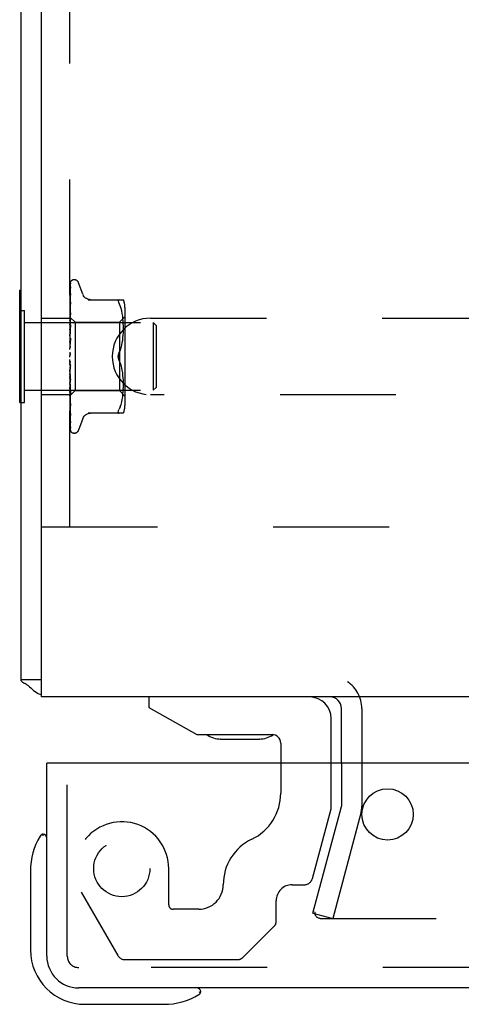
# Model space of a CAD drawing. Header units: inches. Extents: x 0 to 77.3, y 0 to 50.
# Tile 36 of 56: x 55.1 to 56.7, y 38.5 to 42.1. Entities that reach past the tile are written whole.
import ezdxf

# ---------------------------------------------------------------- set-up
doc = ezdxf.new("R2010")
doc.units = ezdxf.units.IN
doc.header["$LTSCALE"] = 4.25
doc.header["$MEASUREMENT"] = 0
doc.linetypes.add('HIDDEN', pattern=[0.2, 0.1, -0.1])
doc.layers.get('0').update_dxf_attribs({"linetype": 'CONTINUOUS'})
doc.layers.add('DEFAULT_2', color=8, linetype='HIDDEN')
doc.layers.add('REAR_DOOR', color=7, linetype='CONTINUOUS')

msp = doc.modelspace()

# ---------------------------------------------------------------- linework, layer by layer
at = {"color": 3, "linetype": 'Continuous'}
for p, q in [((55.074909, 39.678287), (55.074909, 45.210287)), ((55.149909, 39.615287), (55.149909, 45.210287)), ((74.999909, 39.615287), (55.149909, 39.615287)), ((56.249909, 39.372287), (56.249909, 39.573287))]:
    msp.add_line(p, q, dxfattribs=at)
at = {"color": 7, "linetype": 'Continuous'}
for p, q in [((55.069909, 40.696787), (55.069909, 41.108787)), ((55.069909, 41.108787), (55.074909, 41.108787)), ((55.069909, 41.033787), (55.074909, 41.033787)), ((55.069909, 40.696787), (55.074909, 40.696787)), ((55.149909, 39.678287), (55.074909, 39.678287)), ((55.543409, 39.615287), (55.543409, 39.576287)), ((55.543409, 39.576287), (55.719409, 39.477287)), ((56.212409, 39.372287), (56.212409, 39.536287)), ((55.719409, 39.477287), (55.996409, 39.477287)), ((55.807393, 39.460789), (55.806853, 39.460793)), ((55.807393, 39.460789), (55.947886, 39.460787)), ((55.948964, 39.460793), (55.947886, 39.460787)), ((56.027409, 39.446287), (56.027409, 39.372287))]:
    msp.add_line(p, q, dxfattribs=at)
at = {"color": 3, "linetype": 'Continuous'}
for points in [[(55.092331, 39.662311), (55.08846, 39.664392), (55.086606, 39.665416), (55.084845, 39.666433), (55.08322, 39.667431), (55.081693, 39.668447), (55.080227, 39.669529), (55.078908, 39.670639), (55.077779, 39.671754), (55.076854, 39.672858), (55.07614, 39.673926), (55.075616, 39.67495), (55.075259, 39.675916), (55.075043, 39.676806), (55.074937, 39.677598), (55.074909, 39.678287)], [(55.105726, 39.653157), (55.104519, 39.65437), (55.103146, 39.655564), (55.101609, 39.656743), (55.09993, 39.657902), (55.098131, 39.659039), (55.096243, 39.660152), (55.094299, 39.661242), (55.092331, 39.662311)]]:
    msp.add_lwpolyline(points, dxfattribs=at)
for centre, radius, start, end in [((55.191909, 39.732287), 0.117, 222.556918, 248.959759), ((56.207909, 39.573287), 0.042, 0, 90)]:
    msp.add_arc(centre, radius, start, end, dxfattribs=at)
at = {"color": 7, "linetype": 'Continuous'}
for centre, radius, start, end in [((56.133409, 39.536287), 0.079, 0, 90), ((55.807909, 39.550787), 0.09, 234.812252, 269.328024), ((55.947909, 39.550787), 0.09, 270.671976, 304.923176), ((55.996409, 39.446287), 0.031, 0, 90)]:
    msp.add_arc(centre, radius, start, end, dxfattribs=at)
at = {"layer": 'DEFAULT_2', "color": 8, "linetype": 'HIDDEN'}
for p, q in [((55.253909, 40.240287), (55.253909, 44.490287)), ((55.255877, 41.08712), (55.256552, 41.132329)), ((55.258227, 41.142023), (55.25821, 41.142005)), ((55.270405, 41.146537), (55.269576, 41.146537)), ((55.30146, 41.093279), (55.286067, 41.135571)), ((55.255243, 41.047447), (55.256221, 41.115242)), ((55.255551, 41.05497), (55.256552, 41.119486)), ((55.255551, 41.035835), (55.256552, 41.092849)), ((55.256551, 41.096251), (55.256555, 41.096363)), ((55.256551, 41.09285), (55.256569, 41.09308)), ((55.256555, 41.096363), (55.25657, 41.096508)), ((55.256547, 41.064621), (55.255777, 41.057981)), ((55.255877, 41.027623), (55.256551, 41.060316)), ((55.256551, 41.064663), (55.256548, 41.06463)), ((55.321194, 41.073621), (55.450417, 41.073621)), ((55.434998, 41.073621), (55.433735, 41.073434)), ((55.438603, 41.050575), (55.434998, 41.059037)), ((55.074909, 41.033787), (55.087909, 41.033787)), ((55.087909, 40.696787), (55.087909, 41.033787)), ((55.254695, 40.998361), (55.255551, 41.05497)), ((55.254695, 41.008752), (55.255243, 41.047447)), ((55.254695, 40.9858), (55.255551, 41.035835)), ((55.25495, 41.015027), (55.255242, 41.034)), ((55.255242, 40.996348), (55.255877, 41.027623)), ((55.255876, 40.994811), (55.25655, 41.020715)), ((55.25655, 41.02585), (55.256537, 41.025647)), ((55.441669, 41.041715), (55.438593, 41.050605)), ((55.444178, 41.032358), (55.441654, 41.041763)), ((55.44618, 41.022802), (55.444165, 41.03241)), ((55.447691, 41.013266), (55.446171, 41.022853)), ((55.455933, 41.04488), (55.455933, 40.685695)), ((55.087909, 40.989287), (55.559909, 40.989287)), ((55.149909, 41.005787), (55.253909, 41.005787)), ((55.253909, 41.0095), (55.254696, 41.008751)), ((55.254518, 41.0052), (55.253909, 40.998663)), ((55.253909, 40.991342), (55.254292, 40.988794)), ((55.253909, 40.981447), (55.254292, 40.98371)), ((55.254292, 40.988794), (55.254672, 40.986142)), ((55.254292, 40.98371), (55.254672, 40.985851)), ((55.255337, 41.013687), (55.254518, 41.0052)), ((55.254669, 41.008778), (55.27291, 40.990537)), ((55.25469, 41.008757), (55.254672, 41.008775)), ((55.254696, 41.006104), (55.254672, 41.006233)), ((55.254696, 41.006207), (55.254672, 41.006131)), ((55.254696, 40.998361), (55.254672, 40.998596)), ((55.254696, 40.998563), (55.254672, 40.998397)), ((55.254696, 40.9858), (55.254672, 40.986142)), ((55.254695, 40.986094), (55.254672, 40.985851)), ((55.254696, 41.008751), (55.25469, 41.008757)), ((55.254695, 40.986094), (55.255242, 41.01906)), ((55.254695, 40.969248), (55.255242, 40.997781)), ((55.254695, 40.968872), (55.255242, 40.996348)), ((55.255241, 40.970002), (55.255876, 40.994811)), ((55.27291, 40.990537), (55.27291, 40.740037)), ((55.27291, 40.990537), (55.435933, 40.990537)), ((55.435933, 40.990537), (55.455933, 41.010537)), ((55.435933, 40.990537), (55.435933, 40.740037)), ((55.448795, 41.003896), (55.447684, 41.013316)), ((55.44956, 40.994969), (55.44879, 41.003952)), ((55.450043, 40.986319), (55.449554, 40.995052)), ((55.450329, 40.977938), (55.450038, 40.986434)), ((55.549909, 41.005787), (58.149909, 41.005787)), ((55.559909, 40.989287), (55.559909, 40.741287)), ((55.569909, 40.979287), (55.559909, 40.989287)), ((55.253909, 40.975791), (55.254672, 40.96932)), ((55.253909, 40.963162), (55.254672, 40.968949)), ((55.254516, 40.958864), (55.253909, 40.951996)), ((55.253909, 40.956247), (55.254672, 40.948737)), ((55.253909, 40.941339), (55.254672, 40.948299)), ((55.255334, 40.967936), (55.254516, 40.958864)), ((55.254695, 40.968872), (55.254672, 40.96932)), ((55.254695, 40.969248), (55.254672, 40.968949)), ((55.254695, 40.948182), (55.254672, 40.948737)), ((55.254695, 40.948629), (55.254672, 40.948299)), ((55.254693, 40.924965), (55.256549, 40.981206)), ((55.254694, 40.948629), (55.255242, 40.971697)), ((55.254694, 40.948182), (55.255241, 40.970002)), ((55.255239, 40.939832), (55.255874, 40.957278)), ((55.256531, 40.980927), (55.255334, 40.967936)), ((55.255874, 40.957278), (55.256548, 40.975454)), ((55.256549, 40.981214), (55.256531, 40.980932)), ((55.449541, 40.943727), (55.450053, 40.952812)), ((55.450044, 40.952613), (55.450336, 40.96139)), ((55.450412, 40.969626), (55.450326, 40.978082)), ((55.450332, 40.9612), (55.450412, 40.969797)), ((55.569909, 40.979287), (55.569909, 40.751287)), ((55.253909, 40.933414), (55.254672, 40.925139)), ((55.256528, 40.932074), (55.253909, 40.902213)), ((55.253909, 40.916767), (55.254672, 40.92465)), ((55.254693, 40.924458), (55.254672, 40.925139)), ((55.254693, 40.924965), (55.254672, 40.92465)), ((55.254686, 40.899051), (55.256542, 40.932272)), ((55.254692, 40.924458), (55.255239, 40.939832)), ((55.255229, 40.906839), (55.255863, 40.916286)), ((55.255863, 40.916286), (55.256537, 40.92607)), ((55.256543, 40.932282), (55.256529, 40.932082)), ((55.444183, 40.906544), (55.446169, 40.916045)), ((55.446147, 40.915925), (55.44767, 40.92547)), ((55.447649, 40.925316), (55.448775, 40.93481)), ((55.448757, 40.934629), (55.449555, 40.943922)), ((55.253909, 40.90812), (55.254672, 40.899377)), ((55.253909, 40.890334), (55.254672, 40.898854)), ((55.253909, 40.881278), (55.254672, 40.872383)), ((55.254687, 40.899051), (55.254672, 40.898855)), ((55.254683, 40.898472), (55.255229, 40.906839)), ((55.438645, 40.888472), (55.434998, 40.879871)), ((55.441708, 40.897321), (55.444203, 40.906628)), ((55.253909, 40.862997), (55.254672, 40.871846)), ((55.253909, 40.868815), (55.254103, 40.869192)), ((55.256528, 40.82392), (55.253909, 40.853857)), ((55.253909, 40.835742), (55.254672, 40.844601)), ((55.254692, 40.870616), (55.254583, 40.870496)), ((55.255203, 40.841076), (55.254657, 40.845817)), ((55.254768, 40.870701), (55.254692, 40.870616)), ((55.254811, 40.870749), (55.254768, 40.870701)), ((55.25491, 40.870863), (55.254858, 40.870802)), ((55.255835, 40.835788), (55.255203, 40.841076)), ((55.255448, 40.871567), (55.255459, 40.871582)), ((55.438645, 40.842102), (55.434998, 40.850704)), ((55.441722, 40.833206), (55.438637, 40.842123)), ((55.253909, 40.82685), (55.254672, 40.818611)), ((55.253909, 40.809555), (55.254672, 40.818103)), ((55.254153, 40.800391), (55.253909, 40.803199)), ((55.254691, 40.818333), (55.254672, 40.818611)), ((55.255236, 40.806944), (55.25469, 40.818871)), ((55.256547, 40.773399), (55.254691, 40.818333)), ((55.255871, 40.793435), (55.255236, 40.806944)), ((55.256503, 40.83039), (55.255835, 40.835788)), ((55.444203, 40.823947), (55.441708, 40.833254)), ((55.446169, 40.814529), (55.444183, 40.82403)), ((55.44767, 40.805105), (55.446147, 40.81465)), ((55.448775, 40.795765), (55.447649, 40.805259)), ((55.253909, 40.801232), (55.254672, 40.793776)), ((55.253909, 40.785382), (55.254672, 40.793311)), ((55.253909, 40.777929), (55.254672, 40.771526)), ((55.253909, 40.764097), (55.254672, 40.77112)), ((55.254521, 40.796189), (55.254153, 40.800391)), ((55.25478, 40.79324), (55.254521, 40.796189)), ((55.254694, 40.793446), (55.254672, 40.793776)), ((55.254689, 40.793552), (55.254672, 40.793311)), ((55.254695, 40.771621), (55.254672, 40.77112)), ((55.254694, 40.771207), (55.254672, 40.771526)), ((55.254693, 40.793924), (55.254689, 40.793552)), ((55.25524, 40.775242), (55.254693, 40.793924)), ((55.25655, 40.726409), (55.254694, 40.793446)), ((55.255242, 40.74686), (55.254694, 40.77162)), ((55.255291, 40.787474), (55.25478, 40.79324)), ((55.255875, 40.754018), (55.25524, 40.775242)), ((55.256545, 40.779391), (55.255871, 40.793435)), ((55.25653, 40.773659), (55.256547, 40.773394)), ((55.449555, 40.786652), (55.448757, 40.795945)), ((55.450053, 40.777762), (55.449541, 40.786848)), ((55.450336, 40.769185), (55.450044, 40.777961)), ((55.450412, 40.760778), (55.450332, 40.769374)), ((55.087909, 40.741287), (55.559909, 40.741287)), ((55.253909, 40.757783), (55.254672, 40.752664)), ((55.253909, 40.754747), (55.254919, 40.743655)), ((55.253909, 40.74647), (55.254672, 40.752332)), ((55.253909, 40.721036), (55.27291, 40.740037)), ((55.254695, 40.752727), (55.254672, 40.752332)), ((55.254695, 40.752391), (55.254672, 40.752664)), ((55.254696, 40.737916), (55.254672, 40.737627)), ((55.254696, 40.737667), (55.254672, 40.737873)), ((55.255242, 40.722784), (55.254695, 40.752727)), ((55.255242, 40.721501), (55.254695, 40.75239)), ((55.255242, 40.703873), (55.254695, 40.737916)), ((55.254919, 40.743655), (55.255766, 40.734648)), ((55.255876, 40.71869), (55.255242, 40.74686)), ((55.255766, 40.734648), (55.256533, 40.72667)), ((55.25655, 40.731878), (55.255875, 40.754018)), ((55.27291, 40.740037), (55.435933, 40.740037)), ((55.435933, 40.740037), (55.455933, 40.720037)), ((55.44879, 40.726622), (55.44956, 40.735605)), ((55.449554, 40.735523), (55.450043, 40.744255)), ((55.450038, 40.74414), (55.450329, 40.752637)), ((55.450326, 40.752492), (55.450412, 40.760948)), ((55.569909, 40.751287), (55.559909, 40.741287)), ((55.074909, 40.696787), (55.087909, 40.696787)), ((55.253909, 40.724787), (55.149909, 40.724787)), ((55.253909, 40.710278), (55.254521, 40.703985)), ((55.254696, 40.727718), (55.254672, 40.727536)), ((55.254696, 40.727565), (55.254672, 40.727688)), ((55.254696, 40.722499), (55.254672, 40.722424)), ((55.254696, 40.722448), (55.254672, 40.722475)), ((55.25495, 40.710106), (55.254695, 40.727718)), ((55.25495, 40.704521), (55.254695, 40.722499)), ((55.25495, 40.704403), (55.254695, 40.722447)), ((55.255877, 40.648722), (55.25495, 40.710457)), ((55.255877, 40.639814), (55.25495, 40.704521)), ((55.255877, 40.688687), (55.255242, 40.722784)), ((55.256221, 40.667256), (55.255242, 40.721501)), ((55.256221, 40.644323), (55.255242, 40.703873)), ((55.256551, 40.689258), (55.255876, 40.71869)), ((55.256551, 40.684492), (55.255877, 40.715641)), ((55.256534, 40.726664), (55.25655, 40.726413)), ((55.441654, 40.688811), (55.444178, 40.698217)), ((55.444165, 40.698164), (55.44618, 40.707772)), ((55.446171, 40.707721), (55.447691, 40.717309)), ((55.447684, 40.717259), (55.448795, 40.726678)), ((58.149909, 40.724787), (55.549909, 40.724787)), ((55.256551, 40.653029), (55.255877, 40.688687)), ((55.256552, 40.621598), (55.255877, 40.663235)), ((55.256551, 40.649132), (55.256221, 40.667256)), ((55.256541, 40.684627), (55.25655, 40.684497)), ((55.438603, 40.679999), (55.434998, 40.671537)), ((55.438593, 40.67997), (55.441669, 40.688859)), ((55.256552, 40.604657), (55.255877, 40.648722)), ((55.256552, 40.594255), (55.255877, 40.640197)), ((55.256552, 40.624486), (55.256221, 40.644323)), ((55.256557, 40.649042), (55.256551, 40.649137)), ((55.30146, 40.637295), (55.286067, 40.595003)), ((55.450417, 40.656954), (55.321194, 40.656954)), ((55.256552, 40.593656), (55.256221, 40.616219)), ((55.270405, 40.584037), (55.269576, 40.584037)), ((55.149909, 40.240287), (58.399909, 40.240287)), ((56.324909, 39.573287), (56.324909, 39.214651)), ((56.027409, 39.372287), (56.027409, 39.262271)), ((56.212409, 39.205287), (56.212409, 39.372287)), ((56.249909, 39.372287), (56.249909, 39.214651)), ((55.244409, 39.021207), (55.244409, 39.292287)), ((56.143808, 38.949264), (56.212409, 39.205287)), ((56.145597, 38.822063), (56.249057, 39.20818)), ((56.321501, 39.188769), (56.218042, 38.802652)), ((55.616409, 38.852287), (55.616409, 38.985287)), ((56.069409, 38.926287), (56.113864, 38.926287)), ((55.295452, 38.899287), (55.429975, 38.666287)), ((56.010409, 38.789287), (56.010409, 38.867287)), ((55.726409, 38.836287), (55.632409, 38.836287)), ((56.145597, 38.822063), (56.218042, 38.802652)), ((56.152611, 38.821972), (56.152617, 38.821488)), ((56.172611, 38.802652), (73.977207, 38.802652)), ((55.88948, 38.660074), (56.004551, 38.775145)), ((55.455956, 38.651287), (55.868267, 38.651287))]:
    msp.add_line(p, q, dxfattribs=at)
for points in [[(55.258354, 41.142194), (55.257529, 41.14135), (55.256662, 41.140223), (55.255958, 41.139074), (55.255362, 41.137894), (55.254836, 41.13666), (55.254365, 41.13535), (55.253909, 41.133828)], [(55.25821, 41.142005), (55.258064, 41.141855), (55.257986, 41.141775), (55.25789, 41.141677), (55.257773, 41.141555), (55.257642, 41.141417), (55.257502, 41.141265), (55.257354, 41.1411), (55.257199, 41.140924), (55.257037, 41.140736), (55.256871, 41.140535), (55.2567, 41.140323), (55.256527, 41.140101), (55.25635, 41.139867), (55.256173, 41.139623), (55.255994, 41.139368), (55.255815, 41.139104), (55.255637, 41.138829), (55.255459, 41.138545), (55.255283, 41.138252), (55.255108, 41.137948), (55.254937, 41.137635), (55.254768, 41.137311), (55.254603, 41.136979), (55.254442, 41.136638), (55.254287, 41.136288), (55.254138, 41.13593), (55.253996, 41.135564), (55.253909, 41.135327)], [(55.256843, 41.135231), (55.256479, 41.134126), (55.255986, 41.1325), (55.255515, 41.130791), (55.255065, 41.129003), (55.254634, 41.127134), (55.254224, 41.125182), (55.253909, 41.123533)], [(55.256253, 41.133185), (55.255964, 41.132706), (55.25566, 41.132183), (55.255346, 41.131616), (55.255029, 41.131011), (55.254717, 41.130369), (55.254413, 41.129691), (55.254125, 41.128981), (55.253909, 41.128388)], [(55.255243, 41.044348), (55.256221, 41.111211), (55.256552, 41.133521)], [(55.256221, 41.115242), (55.256552, 41.137895), (55.256573, 41.138288), (55.256617, 41.138672), (55.256683, 41.139047), (55.256771, 41.13941), (55.256878, 41.139761), (55.257002, 41.140098), (55.257141, 41.140419), (55.257294, 41.140722), (55.257458, 41.141009), (55.257627, 41.141273), (55.257799, 41.141513), (55.257958, 41.141716), (55.258085, 41.141867), (55.258177, 41.141969), (55.25822, 41.142015), (55.258225, 41.142021)], [(55.25699, 41.134374), (55.257006, 41.134407), (55.256987, 41.134374), (55.256898, 41.134224), (55.256735, 41.13396), (55.256253, 41.133185)], [(55.256551, 41.133516), (55.256588, 41.134095), (55.256686, 41.134674), (55.25682, 41.135166), (55.256839, 41.135222)], [(55.256551, 41.132327), (55.256572, 41.132738), (55.256646, 41.133281), (55.256755, 41.133745), (55.256872, 41.134099), (55.256963, 41.134317), (55.25699, 41.134374)], [(55.256627, 41.120215), (55.256295, 41.118533), (55.25584, 41.116113), (55.255399, 41.113637), (55.254973, 41.111112), (55.254562, 41.108538), (55.254168, 41.10592), (55.253909, 41.10409)], [(55.25566, 41.116006), (55.255362, 41.115416), (55.255055, 41.114786), (55.254746, 41.11412), (55.254443, 41.113419), (55.254152, 41.11269), (55.253909, 41.112016)], [(55.25657, 41.096498), (55.256244, 41.094243), (55.255795, 41.091046), (55.255361, 41.087834), (55.254941, 41.084612), (55.254536, 41.081382), (55.254147, 41.078153), (55.253909, 41.076098)], [(55.256563, 41.093053), (55.256553, 41.093015), (55.256492, 41.092817), (55.256371, 41.09249), (55.256186, 41.092048), (55.255947, 41.091512), (55.255669, 41.090913), (55.255358, 41.09025), (55.25502, 41.089521), (55.25467, 41.088734), (55.254316, 41.087888), (55.253978, 41.086997), (55.253909, 41.086799)], [(55.255242, 41.034), (55.256221, 41.096364), (55.256552, 41.117145)], [(55.255242, 41.01906), (55.256221, 41.076928), (55.256552, 41.096256)], [(55.256647, 41.117947), (55.256658, 41.117992), (55.256678, 41.118056), (55.25665, 41.117985), (55.256556, 41.117774), (55.256398, 41.117448), (55.256189, 41.117035), (55.25566, 41.116006)], [(55.256551, 41.119481), (55.256582, 41.119943), (55.256626, 41.120215)], [(55.256551, 41.117146), (55.256571, 41.117493), (55.256616, 41.117807), (55.256647, 41.117947)], [(55.329038, 41.073621), (55.325367, 41.073854), (55.321703, 41.074558), (55.318149, 41.075731), (55.314761, 41.077356), (55.311608, 41.079402), (55.308751, 41.081835), (55.306238, 41.084598), (55.304117, 41.087634), (55.302407, 41.090894), (55.30163, 41.092812)], [(55.255777, 41.057981), (55.255345, 41.054132), (55.254927, 41.050314), (55.254524, 41.046531), (55.253909, 41.040532)], [(55.254793, 41.055813), (55.254446, 41.055017), (55.254108, 41.054185), (55.253909, 41.053653)], [(55.254695, 41.006105), (55.255551, 41.06505), (55.255877, 41.08712)], [(55.256551, 41.060318), (55.25655, 41.060316), (55.256542, 41.060229), (55.256501, 41.060001), (55.256406, 41.059641), (55.256247, 41.059164), (55.256028, 41.058596), (55.255763, 41.057968), (55.25546, 41.057288), (55.254793, 41.055813)], [(55.255242, 40.997781), (55.25622, 41.047912), (55.256551, 41.064667)], [(55.431557, 41.069713), (55.431691, 41.071023), (55.432087, 41.072093), (55.432763, 41.072907), (55.433735, 41.073434)], [(55.431557, 41.069713), (55.431691, 41.068159), (55.432087, 41.06634), (55.432763, 41.064235), (55.433735, 41.061796), (55.434998, 41.059037)], [(55.255242, 40.971697), (55.25622, 41.012278), (55.256551, 41.025855)], [(55.256536, 41.02564), (55.256213, 41.022466), (55.255337, 41.013687)], [(55.25655, 41.020716), (55.256523, 41.020394), (55.25644, 41.019928), (55.256283, 41.019348), (55.256055, 41.018684), (55.255764, 41.017956), (55.25543, 41.017196)], [(55.25543, 41.017196), (55.254694, 41.015606), (55.254324, 41.014785), (55.253969, 41.013939), (55.253909, 41.013785)], [(55.253909, 41.009248), (55.254101, 41.00918), (55.254292, 41.009078), (55.254482, 41.008943), (55.254672, 41.008775)], [(55.253909, 41.008378), (55.254101, 41.00789), (55.254292, 41.00737), (55.254482, 41.006817), (55.254672, 41.006233)], [(55.253909, 41.007525), (55.254182, 41.007162), (55.254398, 41.006849), (55.254557, 41.006585), (55.254657, 41.006375), (55.254695, 41.006225), (55.254696, 41.006207)], [(55.253909, 41.006262), (55.254182, 41.006112), (55.254398, 41.00602), (55.254557, 41.005987), (55.254657, 41.006011), (55.254696, 41.006104)], [(55.253909, 41.004914), (55.254101, 41.005269), (55.254292, 41.00559), (55.254482, 41.005877), (55.254672, 41.006131)], [(55.253909, 41.002337), (55.254101, 41.001446), (55.254292, 41.000526), (55.254482, 40.999576), (55.254672, 40.998596)], [(55.253909, 41.00041), (55.254182, 40.999958), (55.254398, 40.99955), (55.254557, 40.999183), (55.254657, 40.998865), (55.254695, 40.998604), (55.254696, 40.998563)], [(55.253909, 40.995535), (55.254101, 40.996299), (55.254292, 40.997031), (55.254482, 40.99773), (55.254672, 40.998397)], [(55.253909, 40.997929), (55.254182, 40.997896), (55.254398, 40.997921), (55.254557, 40.998007), (55.254657, 40.99815), (55.254696, 40.998361)], [(55.253909, 40.988411), (55.254182, 40.987886), (55.254398, 40.987398), (55.254557, 40.986941), (55.254657, 40.986527), (55.254695, 40.986165), (55.254695, 40.986094)], [(55.253909, 40.984802), (55.254182, 40.984887), (55.254398, 40.985029), (55.254557, 40.985231), (55.254657, 40.985486), (55.254696, 40.9858)], [(55.253909, 40.971962), (55.254182, 40.971384), (55.254398, 40.970832), (55.254557, 40.970302), (55.254657, 40.969807), (55.254695, 40.969357), (55.254695, 40.969248)], [(55.25521, 40.971321), (55.25453, 40.96997), (55.254203, 40.969301), (55.253909, 40.968659)], [(55.253909, 40.967356), (55.254182, 40.967555), (55.254398, 40.967809), (55.254557, 40.968119), (55.254657, 40.968479), (55.254695, 40.968872)], [(55.253909, 40.951657), (55.254182, 40.951047), (55.254398, 40.950452), (55.254557, 40.949868), (55.254657, 40.949309), (55.254695, 40.948788), (55.254695, 40.948629)], [(55.253909, 40.94622), (55.254182, 40.946527), (55.254398, 40.946883), (55.254557, 40.947291), (55.254657, 40.947741), (55.254695, 40.948182)], [(55.256548, 40.975465), (55.256543, 40.975356), (55.256481, 40.974805), (55.256344, 40.974158), (55.256128, 40.973452), (55.255857, 40.972736), (55.255544, 40.97202), (55.25521, 40.971321)], [(55.253909, 40.928231), (55.254182, 40.92761), (55.254398, 40.926994), (55.254557, 40.926377), (55.254657, 40.925774), (55.254695, 40.9252), (55.254693, 40.924965)], [(55.253909, 40.922159), (55.254182, 40.922563), (55.254398, 40.923008), (55.254557, 40.9235), (55.254657, 40.924024), (55.254693, 40.924458)], [(55.254336, 40.920726), (55.254048, 40.920218), (55.253909, 40.919959)], [(55.256539, 40.92611), (55.256528, 40.925963), (55.25644, 40.925327), (55.256281, 40.924661), (55.25606, 40.923997), (55.255802, 40.923372), (55.255517, 40.922783), (55.255223, 40.922236), (55.254925, 40.92172), (55.254336, 40.920726)], [(55.253909, 40.90253), (55.254182, 40.901921), (55.254398, 40.901305), (55.254557, 40.900678), (55.254657, 40.900054), (55.254695, 40.899448), (55.254687, 40.899051)], [(55.253909, 40.896043), (55.254182, 40.896529), (55.254398, 40.897048), (55.254557, 40.897604), (55.254657, 40.898183), (55.254684, 40.898472)], [(55.253909, 40.875483), (55.254182, 40.874907), (55.254398, 40.874315), (55.254557, 40.873699), (55.254657, 40.873076), (55.254695, 40.872461), (55.254672, 40.871846)], [(55.254684, 40.898472), (55.254695, 40.898773), (55.254672, 40.899377)], [(55.255459, 40.871582), (55.255665, 40.871911), (55.255887, 40.872319), (55.256097, 40.872786), (55.256281, 40.873307), (55.256427, 40.873878), (55.256519, 40.874474), (55.256552, 40.875066), (55.256528, 40.875652)], [(55.43156, 40.865287), (55.431618, 40.867196), (55.431794, 40.869117), (55.432093, 40.871053), (55.432502, 40.872964), (55.433017, 40.87482), (55.433615, 40.876601), (55.434273, 40.878283), (55.434998, 40.879871)], [(55.434998, 40.879871), (55.433951, 40.877495), (55.43309, 40.87506), (55.432414, 40.872584), (55.431931, 40.870108), (55.431647, 40.867671), (55.43156, 40.865287)], [(55.434998, 40.879871), (55.438637, 40.888451), (55.441722, 40.897369)], [(55.254583, 40.870496), (55.254532, 40.87044), (55.254457, 40.870356), (55.254363, 40.870245), (55.254244, 40.870098), (55.254116, 40.869928), (55.253989, 40.869749), (55.253909, 40.869627)], [(55.253909, 40.848067), (55.254182, 40.847547), (55.254398, 40.846998), (55.254557, 40.846417), (55.254657, 40.845817)], [(55.253909, 40.84146), (55.254182, 40.842055), (55.254398, 40.842662), (55.254557, 40.843286), (55.254657, 40.843913), (55.254695, 40.844526), (55.254672, 40.845133)], [(55.254103, 40.869192), (55.254182, 40.869366), (55.254398, 40.869939), (55.254557, 40.87054), (55.254657, 40.871154), (55.254695, 40.871766), (55.254672, 40.872383)], [(55.254103, 40.869192), (55.254304, 40.869603), (55.254536, 40.87005), (55.254772, 40.870476), (55.255011, 40.870882), (55.255254, 40.871272), (55.255448, 40.871567)], [(55.254657, 40.845817), (55.254695, 40.845214), (55.254672, 40.844601)], [(55.254671, 40.870588), (55.254701, 40.870626), (55.254774, 40.870709), (55.254891, 40.870842), (55.255046, 40.871026), (55.255234, 40.871266), (55.255448, 40.871567)], [(55.255097, 40.871089), (55.25503, 40.871006), (55.254967, 40.87093)], [(55.255459, 40.871582), (55.255407, 40.871506), (55.255323, 40.871386), (55.255243, 40.871277), (55.255168, 40.871179)], [(55.43156, 40.865287), (55.431647, 40.862901), (55.431932, 40.860462), (55.432416, 40.857985), (55.433092, 40.85551), (55.433952, 40.853077), (55.434998, 40.850704)], [(55.434998, 40.850704), (55.434418, 40.85196), (55.433876, 40.853285), (55.433365, 40.854681), (55.432901, 40.856135), (55.432497, 40.857633), (55.432159, 40.859164), (55.431895, 40.860719), (55.431705, 40.862272), (55.431594, 40.863794), (55.43156, 40.865287)], [(55.253909, 40.835714), (55.254004, 40.835556), (55.25425, 40.835173), (55.254497, 40.834806), (55.254752, 40.834433), (55.255017, 40.83404), (55.255285, 40.833619), (55.255558, 40.833153), (55.255827, 40.832628), (55.256077, 40.832046), (55.256293, 40.831404), (55.256449, 40.830736), (55.256512, 40.830304)], [(55.253909, 40.821274), (55.254182, 40.820827), (55.254398, 40.820343), (55.254557, 40.819817), (55.254657, 40.819262), (55.25469, 40.818871)], [(55.253909, 40.814966), (55.254182, 40.815584), (55.254398, 40.816203), (55.254557, 40.816828), (55.254657, 40.817444), (55.254695, 40.818036), (55.254691, 40.818333)], [(55.25469, 40.818871), (55.254695, 40.818693), (55.254672, 40.818103)], [(55.253909, 40.796071), (55.254163, 40.795743), (55.254369, 40.795376), (55.254527, 40.794967), (55.254634, 40.794524), (55.254688, 40.794053), (55.254693, 40.793924)], [(55.253909, 40.790291), (55.254182, 40.790909), (55.254398, 40.791518), (55.254557, 40.792121), (55.254657, 40.792704), (55.254695, 40.793254), (55.254694, 40.793446)], [(55.253909, 40.785933), (55.253994, 40.785756), (55.254301, 40.78515), (55.254618, 40.784557), (55.254941, 40.783959), (55.255265, 40.783346), (55.255582, 40.782708), (55.25588, 40.782037), (55.256141, 40.781349), (55.256351, 40.780645), (55.256486, 40.779972), (55.256545, 40.779373)], [(55.253909, 40.77337), (55.254182, 40.773116), (55.254398, 40.77281), (55.254557, 40.772449), (55.254657, 40.772042), (55.254695, 40.771621)], [(55.253909, 40.768326), (55.254183, 40.768927), (55.2544, 40.769503), (55.254558, 40.770055), (55.254656, 40.770579), (55.254694, 40.771068), (55.254694, 40.771207)], [(55.255877, 40.715641), (55.254949, 40.759094), (55.254695, 40.771207)], [(55.256528, 40.773687), (55.255407, 40.786176), (55.255291, 40.787474)], [(55.253909, 40.753992), (55.254182, 40.753849), (55.254398, 40.75365), (55.254557, 40.753393), (55.254657, 40.753084), (55.254695, 40.752727)], [(55.253909, 40.749865), (55.254182, 40.750419), (55.254398, 40.750942), (55.254557, 40.751437), (55.254657, 40.751894), (55.254695, 40.752302), (55.254695, 40.752391)], [(55.253909, 40.741523), (55.254101, 40.740563), (55.254292, 40.739635), (55.254482, 40.738738), (55.254672, 40.737873)], [(55.253909, 40.738796), (55.254259, 40.737987), (55.254608, 40.737237)], [(55.253909, 40.738635), (55.254182, 40.73861), (55.254398, 40.738525), (55.254557, 40.738381), (55.254657, 40.738181), (55.254696, 40.737916)], [(55.253909, 40.735577), (55.254182, 40.736067), (55.254398, 40.736518), (55.254557, 40.736931), (55.254657, 40.737299), (55.254695, 40.737612), (55.254696, 40.737667)], [(55.253909, 40.733137), (55.254101, 40.734218), (55.254292, 40.735326), (55.254482, 40.736463), (55.254672, 40.737627)], [(55.254608, 40.737237), (55.255317, 40.735756), (55.255649, 40.735026), (55.255948, 40.734307), (55.256195, 40.733625), (55.256379, 40.732995), (55.256492, 40.732445), (55.256543, 40.731997), (55.256549, 40.731869)], [(55.255877, 40.663235), (55.25495, 40.721424), (55.254695, 40.737667)], [(55.253909, 40.729736), (55.254101, 40.729174), (55.254292, 40.728645), (55.254482, 40.72815), (55.254672, 40.727688)], [(55.253909, 40.727857), (55.254182, 40.727949), (55.254398, 40.727982), (55.254557, 40.727956), (55.254657, 40.727872), (55.254696, 40.727718)], [(55.253909, 40.725976), (55.254182, 40.726386), (55.254398, 40.726748), (55.254557, 40.727064), (55.254657, 40.727329), (55.254695, 40.727536), (55.254696, 40.727565)], [(55.253909, 40.72458), (55.254101, 40.725273), (55.254292, 40.725996), (55.254482, 40.726751), (55.254672, 40.727536)], [(55.253909, 40.722848), (55.254101, 40.722704), (55.254292, 40.722594), (55.254482, 40.722518), (55.254672, 40.722475)], [(55.253909, 40.722045), (55.254182, 40.722252), (55.254398, 40.722401), (55.254557, 40.722494), (55.254657, 40.722529), (55.254695, 40.722506), (55.254696, 40.722499)], [(55.253909, 40.72141), (55.254182, 40.721724), (55.254398, 40.721985), (55.254557, 40.722193), (55.254657, 40.722346), (55.254695, 40.722439), (55.254696, 40.722448)], [(55.253909, 40.721109), (55.254101, 40.721388), (55.254292, 40.7217), (55.254482, 40.722046), (55.254672, 40.722424)], [(55.253909, 40.696101), (55.254084, 40.695646), (55.254411, 40.694856), (55.254749, 40.694092), (55.255409, 40.692642)], [(55.254521, 40.703985), (55.254924, 40.699973), (55.255341, 40.695906), (55.255772, 40.691786), (55.256541, 40.684635)], [(55.253909, 40.671386), (55.254141, 40.669223), (55.254529, 40.665725), (55.254933, 40.662203), (55.255352, 40.658669), (55.255784, 40.655123), (55.256231, 40.651571), (55.256556, 40.649052)], [(55.253909, 40.659426), (55.254148, 40.658779), (55.254502, 40.657901), (55.254861, 40.657075), (55.255208, 40.65631), (55.255536, 40.655595), (55.255836, 40.65493), (55.256096, 40.654329), (55.256306, 40.6538), (55.256451, 40.653384), (55.256489, 40.653256)], [(55.256552, 40.602881), (55.255551, 40.669393), (55.255243, 40.690221)], [(55.255409, 40.692642), (55.255712, 40.691957), (55.255981, 40.691312), (55.256206, 40.690714), (55.256375, 40.690191), (55.256482, 40.689762), (55.256535, 40.689448), (55.25655, 40.689256)], [(55.431557, 40.660861), (55.431691, 40.662416), (55.432087, 40.664234), (55.432763, 40.666339), (55.433735, 40.668779), (55.434998, 40.671537)], [(55.431557, 40.660861), (55.431691, 40.659551), (55.432087, 40.658481), (55.432763, 40.657668), (55.433735, 40.65714), (55.434998, 40.656954)], [(55.253909, 40.639465), (55.254155, 40.637523), (55.254546, 40.634589), (55.254954, 40.631676), (55.255375, 40.628793), (55.255812, 40.62594), (55.256263, 40.623122), (55.256591, 40.621148)], [(55.253909, 40.630111), (55.254093, 40.629595), (55.25441, 40.628784), (55.25474, 40.628011), (55.255073, 40.627279), (55.255398, 40.626596), (55.255974, 40.62541)], [(55.255974, 40.62541), (55.256206, 40.624924), (55.25639, 40.624522), (55.256517, 40.624219), (55.256558, 40.624113)], [(55.256489, 40.653256), (55.256528, 40.653105), (55.256552, 40.652978), (55.256551, 40.653003), (55.256551, 40.653026)], [(55.256558, 40.624113), (55.256586, 40.624036), (55.256605, 40.623977), (55.25659, 40.624046), (55.256563, 40.624251), (55.256551, 40.624484)], [(55.30163, 40.637763), (55.302407, 40.63968), (55.304117, 40.64294), (55.306238, 40.645977), (55.308751, 40.648739), (55.311608, 40.651172), (55.314761, 40.653219), (55.318149, 40.654843), (55.321703, 40.656017), (55.325367, 40.656721), (55.329038, 40.656954)], [(55.253909, 40.615647), (55.254189, 40.613919), (55.254588, 40.611632), (55.255006, 40.60941), (55.255438, 40.607255), (55.255888, 40.605167), (55.256355, 40.603151), (55.256695, 40.601764)], [(55.253909, 40.609222), (55.253998, 40.608969), (55.254254, 40.60829), (55.254526, 40.607636), (55.254807, 40.60701), (55.255095, 40.606413), (55.255382, 40.605846), (55.255664, 40.605313), (55.255935, 40.604816), (55.256408, 40.603965)], [(55.253909, 40.600731), (55.254289, 40.599108), (55.254725, 40.597475), (55.255189, 40.595938), (55.255683, 40.594485), (55.256216, 40.59311), (55.256795, 40.591811), (55.257239, 40.590935)], [(55.253909, 40.597514), (55.253988, 40.597292), (55.25425, 40.596619), (55.25453, 40.595974), (55.254823, 40.595361), (55.255125, 40.594779), (55.25543, 40.594232), (55.255734, 40.593719), (55.256034, 40.593242), (55.256322, 40.592806), (55.256595, 40.592409), (55.256843, 40.592062), (55.257309, 40.591426)], [(55.253909, 40.595074), (55.254279, 40.594105), (55.254675, 40.593233), (55.254744, 40.593097)], [(55.256408, 40.603965), (55.256589, 40.603638), (55.256679, 40.60347)], [(55.256591, 40.621141), (55.256564, 40.621349), (55.256551, 40.621604)], [(55.256679, 40.60347), (55.256716, 40.603399), (55.256787, 40.603258), (55.256801, 40.603229), (55.256764, 40.603326), (55.256693, 40.603561), (55.256616, 40.603923), (55.256562, 40.604395), (55.256551, 40.604657)], [(55.256695, 40.60176), (55.256648, 40.601968), (55.256576, 40.60245), (55.256551, 40.602887)], [(55.257309, 40.591426), (55.257334, 40.59139), (55.257375, 40.591334), (55.257347, 40.591377), (55.257256, 40.591529), (55.257114, 40.591802), (55.25695, 40.592183), (55.256787, 40.592663), (55.256655, 40.593217), (55.256573, 40.593818), (55.256551, 40.594257)], [(55.257243, 40.590929), (55.257079, 40.591261), (55.256873, 40.591783), (55.256705, 40.592377), (55.256594, 40.593019), (55.256551, 40.59366)], [(56.153222, 38.826709), (56.152856, 38.824982), (56.152654, 38.823244), (56.152611, 38.821972)], [(56.152617, 38.821488), (56.152745, 38.819737), (56.153037, 38.818004), (56.153491, 38.816303), (56.154103, 38.81465), (56.154867, 38.813056), (56.155779, 38.811537), (56.156829, 38.810103)], [(56.172611, 38.802652), (56.170787, 38.802733), (56.168993, 38.802971), (56.167222, 38.803367), (56.165495, 38.803916), (56.163828, 38.804615), (56.162232, 38.805457), (56.160723, 38.806436), (56.159311, 38.807542), (56.15801, 38.808769), (56.156829, 38.810103)]]:
    msp.add_lwpolyline(points, dxfattribs=at)
msp.add_circle((55.444409, 38.985287), 0.103, dxfattribs=at)
for centre, radius, start, end in [((55.269576, 41.129871), 0.016667, 90, 132.235341), ((55.270405, 41.129871), 0.016667, 20, 90), ((55.378355, 41.04488), 0.077578, 0, 22.076065), ((55.549909, 40.865287), 0.1405, 90, 270), ((55.378355, 40.685695), 0.077578, 337.923935, 360), ((55.269576, 40.600704), 0.016667, 207.148769, 270), ((55.270405, 40.600704), 0.016667, 270, 340), ((56.207909, 39.573287), 0.117, 0, 56.900175), ((55.839409, 39.262271), 0.188, 295.7418, 360), ((56.224909, 39.214651), 0.025, 345, 360), ((56.224909, 39.214651), 0.1, 345, 360), ((55.444409, 38.985287), 0.172, 0, 210), ((56.001409, 38.926287), 0.185, 115.7418, 180), ((55.726409, 38.926287), 0.09, 270, 360), ((56.069409, 38.867287), 0.059, 90, 180), ((56.113864, 38.957287), 0.031, 270, 345), ((55.632409, 38.852287), 0.016, 180, 270), ((55.990409, 38.789287), 0.02, 315, 360), ((55.455956, 38.681287), 0.03, 210, 270), ((55.868267, 38.681287), 0.03, 270, 315)]:
    msp.add_arc(centre, radius, start, end, dxfattribs=at)
at = {"layer": 'REAR_DOOR', "color": 3, "linetype": 'Continuous'}
for p, q in [((55.169409, 38.664287), (55.169409, 39.372287)), ((74.779409, 39.372287), (55.184409, 39.372287)), ((74.677409, 38.547287), (55.286409, 38.547287))]:
    msp.add_line(p, q, dxfattribs=at)
at = {"layer": 'REAR_DOOR', "color": 7, "linetype": 'Continuous'}
for p, q in [((55.184409, 39.372287), (55.169409, 39.372287)), ((55.156076, 39.112194), (55.156021, 39.112001)), ((55.109409, 38.976641), (55.109409, 38.687287)), ((55.727638, 38.532287), (55.731299, 38.533177)), ((55.731299, 38.533177), (55.732605, 38.533509)), ((55.309409, 38.487287), (55.598762, 38.487287))]:
    msp.add_line(p, q, dxfattribs=at)
at = {"layer": 'REAR_DOOR', "color": 8, "linetype": 'HIDDEN'}
for p, q in [((55.244409, 38.664287), (55.244409, 39.372287)), ((74.677409, 38.622287), (55.286409, 38.622287))]:
    msp.add_line(p, q, dxfattribs=at)
at = {"layer": 'REAR_DOOR', "color": 7, "linetype": 'Continuous'}
for points in [[(55.156021, 39.112001), (55.15563, 39.110484), (55.1553, 39.109179), (55.154409, 39.105516)], [(55.732605, 38.533509), (55.734123, 38.533901), (55.734316, 38.533954)]]:
    msp.add_lwpolyline(points, dxfattribs=at)
at = {"layer": 'REAR_DOOR', "color": 3, "linetype": 'Continuous'}
msp.add_circle((56.419409, 39.184287), 0.094, dxfattribs=at)
at = {"layer": 'REAR_DOOR', "color": 7, "linetype": 'Continuous'}
for centre, radius, start, end in [((55.359409, 38.976641), 0.25, 149.110113, 180), ((55.157742, 39.097287), 0.015, 96.379592, 149.110113), ((55.154409, 39.097287), 0.015, 0, 83.620408), ((55.309409, 38.687287), 0.2, 180, 270), ((55.719409, 38.532287), 0.015, 6.379592, 90), ((55.719409, 38.535621), 0.015, 300.889887, 353.620408), ((55.598762, 38.737287), 0.25, 270, 300.889887)]:
    msp.add_arc(centre, radius, start, end, dxfattribs=at)
at = {"layer": 'REAR_DOOR', "color": 3, "linetype": 'Continuous'}
msp.add_arc((55.286409, 38.664287), 0.117, 180, 270, dxfattribs=at)
at = {"layer": 'REAR_DOOR', "color": 8, "linetype": 'HIDDEN'}
msp.add_arc((55.286409, 38.664287), 0.042, 180, 270, dxfattribs=at)

doc.saveas('drawing.dxf')
